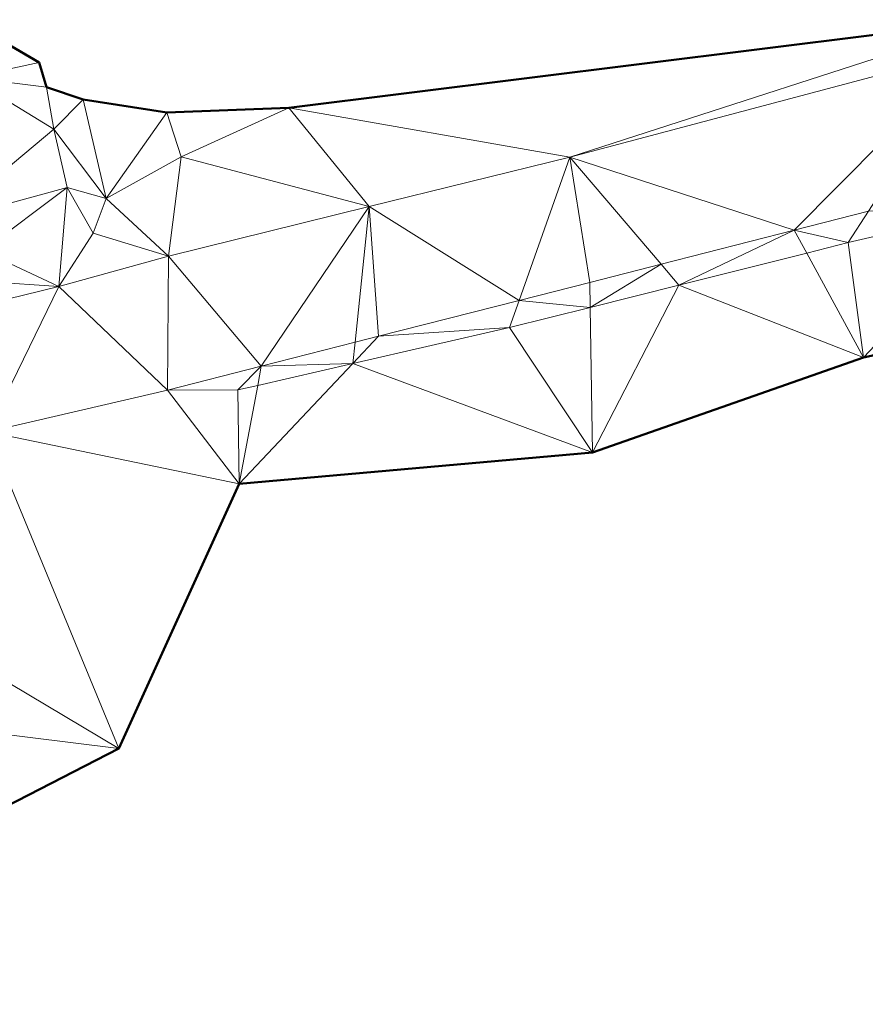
# Model space of a CAD drawing. Header units: metres. Extents: x 3490451 to 6981510, y 5754235 to 11509207.
# Tile 41 of 77: x 3490685 to 3490716, y 5754433 to 5754469. Entities that reach past the tile are written whole.
import ezdxf

# ---------------------------------------------------------------- set-up
doc = ezdxf.new("R2010")
doc.units = ezdxf.units.M
doc.layers.add('Kartierung-05$0$$VERB', color=7, linetype='Continuous', lineweight=18, true_color=0x82563a)

msp = doc.modelspace()

# ---------------------------------------------------------------- linework, layer by layer
at = {"layer": 'Kartierung-05$0$$VERB', "color": 1, "lineweight": 50, "ltscale": 0.02}
for points in [[(3490720.783, 5754469.392), (3490694.823, 5754466.148), (3490690.338, 5754465.983), (3490687.256, 5754466.457), (3490685.913, 5754466.911), (3490685.633, 5754467.821), (3490684.418, 5754468.532)], [(3490655.31, 5754429.986), (3490656.437, 5754433.334), (3490672.36, 5754434.259), (3490688.571, 5754442.591), (3490692.998, 5754452.322), (3490705.985, 5754453.471), (3490715.96, 5754456.973), (3490726.207, 5754459.228)]]:
    msp.add_lwpolyline(points, dxfattribs=at)
at = {"layer": 'Kartierung-05$0$$VERB'}
for points in [[(3490720.783, 5754469.392, 158.862), (3490705.152, 5754464.341, 158.025), (3490694.823, 5754466.148, 158.58)], [(3490720.783, 5754469.392, 158.862), (3490719.972, 5754468.274, 158.75), (3490705.152, 5754464.341, 158.025)], [(3490683.064, 5754467.262, 157.641), (3490684.418, 5754468.532, 157.671), (3490685.633, 5754467.821, 157.654)], [(3490713.41, 5754461.651, 158.483), (3490719.972, 5754468.274, 158.75), (3490705.152, 5754464.341, 158.025)], [(3490716.14, 5754462.347, 158.627), (3490713.41, 5754461.651, 158.483), (3490719.972, 5754468.274, 158.75)], [(3490683.064, 5754467.262, 157.641), (3490685.633, 5754467.821, 157.654), (3490685.913, 5754466.911, 157.607)], [(3490683.064, 5754467.262, 157.641), (3490682.135, 5754461.984, 157.219), (3490686.174, 5754465.363, 157.516)], [(3490683.064, 5754467.262, 157.641), (3490686.174, 5754465.363, 157.516), (3490685.913, 5754466.911, 157.607)], [(3490687.256, 5754466.457, 157.738), (3490686.174, 5754465.363, 157.516), (3490685.913, 5754466.911, 157.607)], [(3490687.256, 5754466.457, 157.738), (3490688.103, 5754462.814, 157.476), (3490686.174, 5754465.363, 157.516)], [(3490687.256, 5754466.457, 157.738), (3490690.338, 5754465.983, 158.132), (3490688.103, 5754462.814, 157.476)], [(3490690.338, 5754465.983, 158.132), (3490694.823, 5754466.148, 158.58), (3490690.865, 5754464.344, 158.393)], [(3490697.772, 5754462.517, 157.661), (3490694.823, 5754466.148, 158.58), (3490690.865, 5754464.344, 158.393)], [(3490697.772, 5754462.517, 157.661), (3490705.152, 5754464.341, 158.025), (3490694.823, 5754466.148, 158.58)], [(3490690.338, 5754465.983, 158.132), (3490690.865, 5754464.344, 158.393), (3490688.103, 5754462.814, 157.476)], [(3490682.135, 5754461.984, 157.219), (3490686.662, 5754463.222, 157.445), (3490686.174, 5754465.363, 157.516)], [(3490688.103, 5754462.814, 157.476), (3490686.662, 5754463.222, 157.445), (3490686.174, 5754465.363, 157.516)], [(3490690.865, 5754464.344, 158.393), (3490688.103, 5754462.814, 157.476), (3490690.393, 5754460.693, 157.298)], [(3490697.772, 5754462.517, 157.661), (3490690.865, 5754464.344, 158.393), (3490690.393, 5754460.693, 157.298)], [(3490703.287, 5754459.07, 157.959), (3490697.772, 5754462.517, 157.661), (3490705.152, 5754464.341, 158.025)], [(3490703.287, 5754459.07, 157.959), (3490705.152, 5754464.341, 158.025), (3490705.886, 5754459.733, 158.087)], [(3490708.507, 5754460.401, 158.225), (3490713.41, 5754461.651, 158.483), (3490705.152, 5754464.341, 158.025)], [(3490708.507, 5754460.401, 158.225), (3490705.152, 5754464.341, 158.025), (3490705.886, 5754459.733, 158.087)], [(3490682.135, 5754461.984, 157.219), (3490683.551, 5754460.892, 157.12), (3490686.662, 5754463.222, 157.445)], [(3490686.362, 5754459.576, 157.056), (3490683.551, 5754460.892, 157.12), (3490686.662, 5754463.222, 157.445)], [(3490686.362, 5754459.576, 157.056), (3490687.618, 5754461.546, 157.312), (3490686.662, 5754463.222, 157.445)], [(3490688.103, 5754462.814, 157.476), (3490687.618, 5754461.546, 157.312), (3490686.662, 5754463.222, 157.445)], [(3490688.103, 5754462.814, 157.476), (3490690.393, 5754460.693, 157.298), (3490687.618, 5754461.546, 157.312)], [(3490693.807, 5754456.652, 157.491), (3490697.772, 5754462.517, 157.661), (3490690.393, 5754460.693, 157.298)], [(3490693.807, 5754456.652, 157.491), (3490697.256, 5754457.531, 157.661), (3490697.772, 5754462.517, 157.661)], [(3490697.256, 5754457.531, 157.661), (3490698.123, 5754457.753, 157.704), (3490697.772, 5754462.517, 157.661)], [(3490703.287, 5754459.07, 157.959), (3490698.123, 5754457.753, 157.704), (3490697.772, 5754462.517, 157.661)], [(3490721.228, 5754462.547, 158.841), (3490715.96, 5754456.973, 156.835), (3490715.394, 5754461.193, 158.487)], [(3490716.14, 5754462.347, 158.627), (3490721.228, 5754462.547, 158.841), (3490715.394, 5754461.193, 158.487)], [(3490721.228, 5754462.547, 158.841), (3490726.207, 5754459.228, 157.5), (3490715.96, 5754456.973, 156.835)], [(3490716.14, 5754462.347, 158.627), (3490713.41, 5754461.651, 158.483), (3490715.394, 5754461.193, 158.487)], [(3490686.362, 5754459.576, 157.056), (3490690.393, 5754460.693, 157.298), (3490687.618, 5754461.546, 157.312)], [(3490708.507, 5754460.401, 158.225), (3490713.41, 5754461.651, 158.483), (3490709.163, 5754459.63, 158.165)], [(3490713.868, 5754460.81, 158.408), (3490713.41, 5754461.651, 158.483), (3490709.163, 5754459.63, 158.165)], [(3490713.868, 5754460.81, 158.408), (3490713.41, 5754461.651, 158.483), (3490715.394, 5754461.193, 158.487)], [(3490713.868, 5754460.81, 158.408), (3490715.96, 5754456.973, 156.835), (3490715.394, 5754461.193, 158.487)], [(3490686.362, 5754459.576, 157.056), (3490683.551, 5754460.892, 157.12), (3490683.808, 5754459.758, 156.946)], [(3490690.359, 5754455.772, 157.321), (3490686.362, 5754459.576, 157.056), (3490690.393, 5754460.693, 157.298)], [(3490693.807, 5754456.652, 157.491), (3490690.359, 5754455.772, 157.321), (3490690.393, 5754460.693, 157.298)], [(3490713.868, 5754460.81, 158.408), (3490709.163, 5754459.63, 158.165), (3490715.96, 5754456.973, 156.835)], [(3490708.507, 5754460.401, 158.225), (3490705.901, 5754458.812, 157.996), (3490705.886, 5754459.733, 158.087)], [(3490708.507, 5754460.401, 158.225), (3490705.901, 5754458.812, 157.996), (3490709.163, 5754459.63, 158.165)], [(3490683.799, 5754458.955, 156.901), (3490686.362, 5754459.576, 157.056), (3490683.808, 5754459.758, 156.946)], [(3490703.287, 5754459.07, 157.959), (3490705.901, 5754458.812, 157.996), (3490705.886, 5754459.733, 158.087)], [(3490705.901, 5754458.812, 157.996), (3490709.163, 5754459.63, 158.165), (3490705.985, 5754453.471, 156.324)], [(3490709.163, 5754459.63, 158.165), (3490715.96, 5754456.973, 156.835), (3490705.985, 5754453.471, 156.324)], [(3490690.359, 5754455.772, 157.321), (3490686.362, 5754459.576, 157.056), (3490683.746, 5754454.242, 156.907)], [(3490683.799, 5754458.955, 156.901), (3490686.362, 5754459.576, 157.056), (3490683.746, 5754454.242, 156.907)], [(3490703.287, 5754459.07, 157.959), (3490698.123, 5754457.753, 157.704), (3490702.932, 5754458.067, 157.842)], [(3490703.287, 5754459.07, 157.959), (3490705.901, 5754458.812, 157.996), (3490702.932, 5754458.067, 157.842)], [(3490705.901, 5754458.812, 157.996), (3490705.985, 5754453.471, 156.324), (3490702.932, 5754458.067, 157.842)], [(3490697.174, 5754456.748, 157.56), (3490705.985, 5754453.471, 156.324), (3490702.932, 5754458.067, 157.842)], [(3490697.174, 5754456.748, 157.56), (3490698.123, 5754457.753, 157.704), (3490702.932, 5754458.067, 157.842)], [(3490693.807, 5754456.652, 157.491), (3490697.256, 5754457.531, 157.661), (3490697.174, 5754456.748, 157.56)], [(3490697.256, 5754457.531, 157.661), (3490697.174, 5754456.748, 157.56), (3490698.123, 5754457.753, 157.704)], [(3490697.174, 5754456.748, 157.56), (3490705.985, 5754453.471, 156.324), (3490692.998, 5754452.322, 156.665)], [(3490693.675, 5754455.946, 157.389), (3490697.174, 5754456.748, 157.56), (3490692.998, 5754452.322, 156.665)], [(3490693.675, 5754455.946, 157.389), (3490693.807, 5754456.652, 157.491), (3490697.174, 5754456.748, 157.56)], [(3490693.807, 5754456.652, 157.491), (3490692.947, 5754455.779, 157.353), (3490690.359, 5754455.772, 157.321)], [(3490693.675, 5754455.946, 157.389), (3490693.807, 5754456.652, 157.491), (3490692.947, 5754455.779, 157.353)], [(3490692.998, 5754452.322, 156.665), (3490690.359, 5754455.772, 157.321), (3490683.746, 5754454.242, 156.907)], [(3490692.998, 5754452.322, 156.665), (3490692.947, 5754455.779, 157.353), (3490690.359, 5754455.772, 157.321)], [(3490693.675, 5754455.946, 157.389), (3490692.998, 5754452.322, 156.665), (3490692.947, 5754455.779, 157.353)], [(3490688.571, 5754442.591, 155.934), (3490675.193, 5754450.56, 156.285), (3490683.746, 5754454.242, 156.907)], [(3490688.571, 5754442.591, 155.934), (3490692.998, 5754452.322, 156.665), (3490683.746, 5754454.242, 156.907)], [(3490688.571, 5754442.591, 155.934), (3490669.978, 5754444.894, 156.15), (3490675.193, 5754450.56, 156.285)], [(3490688.571, 5754442.591, 155.934), (3490672.36, 5754434.259, 155.525), (3490669.978, 5754444.894, 156.15)]]:
    msp.add_3dface(points, dxfattribs=at)

doc.saveas('drawing.dxf')
